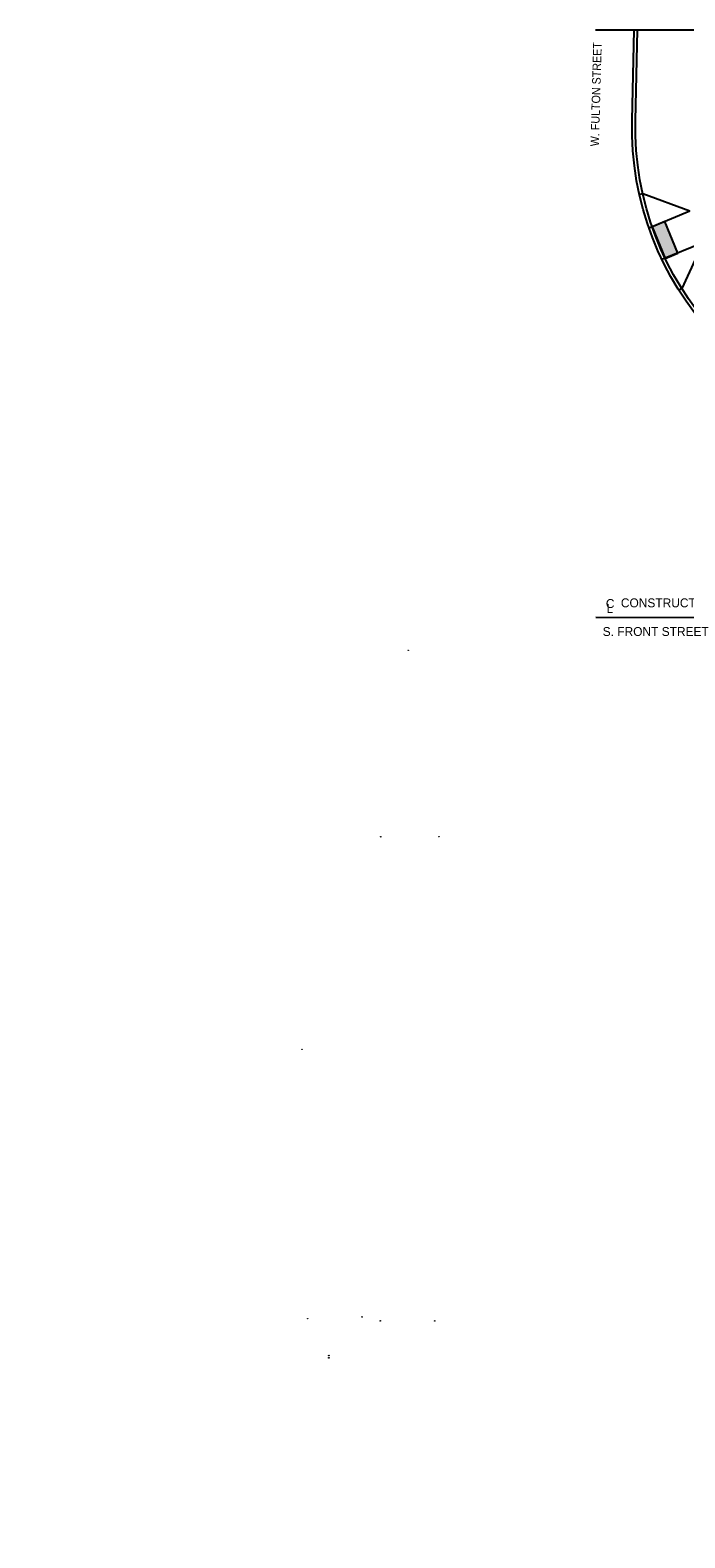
# Model space of a CAD drawing. Header units: feet. Extents: x 0 to 152508, y 0 to 59434.
# Tile 2 of 78: x 152220 to 152316, y 59202 to 59423. Entities that reach past the tile are written whole.
import ezdxf
from ezdxf import colors
from ezdxf.entities.mleader import LeaderData, LeaderLine
from ezdxf.math import Vec2, Vec3

# ---------------------------------------------------------------- set-up
doc = ezdxf.new("R2010")
doc.units = ezdxf.units.FT
doc.header["$LTSCALE"] = 0.1
doc.header["$MEASUREMENT"] = 0
doc.layers.add('Bridge plan$0$105523BT002 - TR_Turning_Path1', color=252, linetype='Continuous', lineweight=0, transparency=0.7)
for name, color, linetype, lineweight in [('Bridge plan$0$BR_P_Slab_Object', 2, 'Continuous', 30), ('Bridge plan$0$new FSB deck grid - PV_P_Curb', 1, 'Continuous', 13), ('Bridge plan$0$PV_P_Curb_Ramp', 252, 'Continuous', 13), ('Bridge plan$0$TR_Turning_Path1', 252, 'Continuous', 0), ('Bridge plan$0$TR_Turning_Path2', 252, 'Continuous', 0)]:
    doc.layers.add(name, color=color, linetype=linetype, lineweight=lineweight)
doc.layers.add('Trellis Base$0$L-ANNO-NOTE', color=30, linetype='Continuous')
doc.layers.add('Trellis Base$0$L-ANNO-STATION', color=253, linetype='Continuous')
doc.styles.add('Trellis Base$0$ARIAL', font='arial.ttf', dxfattribs={"width": 0.9})
doc.styles.add('Trellis Base$0$Slanted-Normal LS 0.50_0', font='font31.shx')

# ---------------------------------------------------------------- blocks, each defined once
blk = doc.blocks.new('Bridge plan$0$atelem')
at = {"layer": 'Bridge plan$0$105523BT002 - TR_Turning_Path1'}
blk.add_arc((0, 0), 0.0417, 0, 360, dxfattribs=at)
blk = doc.blocks.new('Bridge plan$0$atenv')
at = {"layer": 'Bridge plan$0$105523BT002 - TR_Turning_Path1'}
blk.add_arc((0, 0), 0.0417, 0, 360, dxfattribs=at)
blk = doc.blocks.new('Bridge plan$0$atenv_1')
at = {"layer": 'Bridge plan$0$105523BT002 - TR_Turning_Path1', "color": 3}
blk.add_arc((0, 0), 0.0417, 0, 360, dxfattribs=at)
blk = doc.blocks.new('Bridge plan$0$atelem_1')
at = {"layer": 'Bridge plan$0$105523BT002 - TR_Turning_Path1', "color": 6}
blk.add_arc((0, 0), 0.0417, 0, 360, dxfattribs=at)
blk = doc.blocks.new('Bridge plan')
at = {"layer": 'Bridge plan$0$PV_P_Curb_Ramp', "lineweight": -3}
h = blk.add_hatch(dxfattribs=at)
h.set_pattern_fill('DGN_TDOMEP', color=256, angle=197.3592, style=0, pattern_type=2)
h.set_pattern_definition([(316.72219, (1828055.3644, 711587.400948), (2.313635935, -2.14925904), [0.035952, -7.15446]), (17.3592, (1828055.39057, 711587.3763), (-0.116858, 0.373828), [0.037216, -0.354534]), (75.34836, (1828055.426095, 711587.387405), (0.39723897, 1.35524832), [0.036952, -3.658245]), (137.8301, (1828055.435442, 711587.423156), (-1.706012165, 1.518487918), [0.038626, -7.68667]), (197.3592, (1828055.4068, 711587.4491), (0.116858, -0.373828), [0.037216, -0.354534]), (259.45691, (1828055.371293, 711587.437983), (-0.14019053, -0.864538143), [0.037671, -7.496539]), (316.72219, (1828055.422829, 711587.214034), (2.313635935, -2.14925904), [0.035952, -7.15446]), (17.3592, (1828055.449, 711587.1894), (-0.116858, 0.373828), [0.037216, -0.354534]), (75.34836, (1828055.484524, 711587.20049), (0.39723897, 1.35524832), [0.036952, -3.658245]), (137.8301, (1828055.493871, 711587.236242), (-1.706012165, 1.518487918), [0.038626, -7.68667]), (197.3592, (1828055.46524, 711587.26217), (0.116858, -0.373828), [0.037216, -0.354534]), (259.45691, (1828055.429722, 711587.251069), (-0.14019053, -0.864538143), [0.037671, -7.496539]), (316.72219, (1828055.177446, 711587.342506), (2.313635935, -2.14925904), [0.035952, -7.15446]), (17.3592, (1828055.20362, 711587.31786), (-0.116858, 0.373828), [0.037216, -0.354534]), (75.34836, (1828055.23914, 711587.328964), (0.39723897, 1.35524832), [0.036952, -3.658245]), (137.8301, (1828055.248489, 711587.364714), (-1.706012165, 1.518487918), [0.038626, -7.68667]), (197.3592, (1828055.21986, 711587.39065), (0.116858, -0.373828), [0.037216, -0.354534]), (259.45691, (1828055.18434, 711587.379541), (-0.14019053, -0.864538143), [0.037671, -7.496539]), (316.72219, (1828055.235875, 711587.155593), (2.313635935, -2.14925904), [0.035952, -7.15446]), (17.3592, (1828055.26205, 711587.13095), (-0.116858, 0.373828), [0.037216, -0.354534]), (75.34836, (1828055.29757, 711587.14205), (0.39723897, 1.35524832), [0.036952, -3.658245]), (137.8301, (1828055.306918, 711587.1778), (-1.706012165, 1.518487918), [0.038626, -7.68667]), (197.3592, (1828055.2783, 711587.20373), (0.116858, -0.373828), [0.037216, -0.354534]), (259.45691, (1828055.242768, 711587.192627), (-0.14019053, -0.864538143), [0.037671, -7.496539]), (322.90267, (1828055.441524, 711587.21988), (1.58915423, -1.14465992), [0.016847, -3.352639]), (17.3592, (1828055.45496, 711587.2097), (-0.116858, 0.373828), [0.01567, -0.37608]), (77.6091, (1828055.46992, 711587.21439), (0.53742914, 2.21978621), [0.015789, -3.142094]), (133.9292, (1828055.4733, 711587.22981), (-0.4907648, 0.2569444), [0.017517, -0.858314]), (197.3592, (1828055.46115, 711587.24243), (0.116858, -0.373828), [0.01567, -0.37608]), (255.34836, (1828055.4462, 711587.237753), (-0.39723897, -1.35524832), [0.018476, -3.676721]), (322.90267, (1828055.25457, 711587.161437), (1.58915423, -1.14465992), [0.016847, -3.352639]), (17.3592, (1828055.268, 711587.15127), (-0.116858, 0.373828), [0.01567, -0.37608]), (77.6091, (1828055.282965, 711587.15595), (0.53742914, 2.21978621), [0.015789, -3.142094]), (133.9292, (1828055.28635, 711587.17137), (-0.4907648, 0.2569444), [0.017517, -0.858314]), (197.3592, (1828055.2742, 711587.184), (0.116858, -0.373828), [0.01567, -0.37608]), (255.34836, (1828055.259245, 711587.17931), (-0.39723897, -1.35524832), [0.018476, -3.676721]), (322.90267, (1828055.19614, 711587.34835), (1.58915423, -1.14465992), [0.016847, -3.352639]), (17.3592, (1828055.20958, 711587.3382), (-0.116858, 0.373828), [0.01567, -0.37608]), (77.6091, (1828055.224536, 711587.342864), (0.53742914, 2.21978621), [0.015789, -3.142094]), (133.9292, (1828055.22792, 711587.35829), (-0.4907648, 0.2569444), [0.017517, -0.858314]), (197.3592, (1828055.21577, 711587.3709), (0.116858, -0.373828), [0.01567, -0.37608]), (255.34836, (1828055.200815, 711587.366226), (-0.39723897, -1.35524832), [0.018476, -3.676721]), (322.90267, (1828055.383095, 711587.40679), (1.58915423, -1.14465992), [0.016847, -3.352639]), (17.3592, (1828055.39653, 711587.39663), (-0.116858, 0.373828), [0.01567, -0.37608]), (77.6091, (1828055.41149, 711587.401306), (0.53742914, 2.21978621), [0.015789, -3.142094]), (133.9292, (1828055.41488, 711587.41673), (-0.4907648, 0.2569444), [0.017517, -0.858314]), (197.3592, (1828055.40273, 711587.42934), (0.116858, -0.373828), [0.01567, -0.37608]), (255.34836, (1828055.38777, 711587.424667), (-0.39723897, -1.35524832), [0.018476, -3.676721])])
h.paths.add_polyline_path([(1828050.17, 711595.64), (1828052.07, 711591.01), (1828053.92, 711591.77), (1828052.02, 711596.4)])
at = {"layer": 'Bridge plan$0$BR_P_Slab_Object', "lineweight": -3}
for p, q in [((1828060.4, 711624.48), (1828041.83, 711624.48)), ((1828047.22, 711611.25), (1828047.52, 711624.48))]:
    blk.add_line(p, q, dxfattribs=at)
at = {"layer": 'Bridge plan$0$BR_P_Slab_Object', "lineweight": -3, "extrusion": (0, 0, -1)}
blk.add_arc((-1828092.21, 711610.23), 45, 273.4727, 1.2993, dxfattribs=at)
at = {"layer": 'Bridge plan$0$new FSB deck grid - PV_P_Curb', "lineweight": -3}
blk.add_line((1828047.72, 711611.24), (1828048.02, 711624.46), dxfattribs=at)
at = {"layer": 'Bridge plan$0$new FSB deck grid - PV_P_Curb', "lineweight": -3, "extrusion": (0, 0, -1)}
blk.add_arc((-1828092.21, 711610.23), 44.5, 273.7491, 1.2993, dxfattribs=at)
at = {"layer": 'Bridge plan$0$PV_P_Curb_Ramp', "lineweight": -3}
for p, q in [((1828048.79, 711600.48), (1828048.3, 711600.37)), ((1828055.72, 711597.92), (1828048.79, 711600.48)), ((1828055.72, 711597.92), (1828049.71, 711595.45)), ((1828057.62, 711593.3), (1828051.61, 711590.82)), ((1828057.62, 711593.3), (1828054.5, 711586.6)), ((1828054.5, 711586.6), (1828054.07, 711586.34))]:
    blk.add_line(p, q, dxfattribs=at)
at = {"layer": 'Bridge plan$0$PV_P_Curb_Ramp', "lineweight": -3, "flags": 128}
blk.add_lwpolyline([(1828050.17, 711595.64), (1828052.07, 711591.01), (1828053.92, 711591.77), (1828052.02, 711596.4), (1828050.17, 711595.64)], dxfattribs=at)
at = {"layer": 'Bridge plan$0$TR_Turning_Path1', "lineweight": -3}
for name, p, rotation in [('Bridge plan$0$atelem', (1828014.37, 711533.52), 89.94480044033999), ('Bridge plan$0$atelem', (1828014.37, 711533.52), 89.94480044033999), ('Bridge plan$0$atenv', (1828010.34, 711506.19), 81.7392783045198), ('Bridge plan$0$atenv', (1828010.34, 711506.19), 81.7392783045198), ('Bridge plan$0$atenv', (1828018.88, 711506.2), 81.7392783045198), ('Bridge plan$0$atenv', (1828018.88, 711506.2), 81.7392783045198), ('Bridge plan$0$atenv', (1828010.27, 711435.2), 81.7392783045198), ('Bridge plan$0$atenv', (1828018.27, 711435.19), 81.7392783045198)]:
    blk.add_blockref(name, p, dxfattribs=dict(at, rotation=rotation))
at = {"layer": 'Bridge plan$0$TR_Turning_Path2', "lineweight": -3, "rotation": 81.7392783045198}
for p in [(1827998.78, 711475.02), (1827998.78, 711475.02), (1828007.6, 711435.78)]:
    blk.add_blockref('Bridge plan$0$atenv_1', p, dxfattribs=at)
at = {"layer": 'Bridge plan$0$TR_Turning_Path2', "color": 3, "rotation": 81.7392783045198}
blk.add_blockref('Bridge plan$0$atenv_1', (1827999.61, 711435.52), dxfattribs=at)
at = {"layer": 'Bridge plan$0$TR_Turning_Path2', "color": 6}
for p, rotation in [((1828002.72, 711430.1), 90.13825599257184), ((1828002.72, 711430.1), 90.13825599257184), ((1828002.72, 711429.77), 89.944800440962)]:
    blk.add_blockref('Bridge plan$0$atelem_1', p, dxfattribs=dict(at, rotation=rotation))
blk = doc.blocks.new('Trellis Base')
at = {"layer": 'Trellis Base$0$L-ANNO-STATION'}
blk.add_lwpolyline([(152302.84, 59337.15), (152507.83, 59336.62)], dxfattribs=at)
blk.add_blockref('Bridge plan', (-1675739.06, -652201.26))
at = {"layer": 'Trellis Base$0$L-ANNO-STATION', "attachment_point": 1, "style": 'Trellis Base$0$Slanted-Normal LS 0.50_0'}
for s, insert, char_height in [('CONSTRUCTION', (152306.52, 59339.88), 1.3094), ('C', (152304.31, 59339.78), 1.31), ('L', (152304.42, 59339.04), 1.31), ('S. FRONT STREET', (152303.85, 59335.68), 1.3094)]:
    blk.add_mtext_dynamic_manual_height_columns(s, width=22.0282, gutter_width=6.55, heights=[0], dxfattribs=dict(at, insert=insert, char_height=char_height))
at = {"layer": 'Trellis Base$0$L-ANNO-NOTE'}
ml = blk.add_multileader_mtext('Standard', dxfattribs=at)
ml.set_content('W. FULTON STREET', color=11, style='Trellis Base$0$ARIAL')
ml.set_leader_properties()
ml.build(insert=Vec2(0, 0))
ml.multileader.update_dxf_attribs({"has_dogleg": 0, "dogleg_length": 0.36, "arrow_head_size": 1.25, "scale": 10})
ctx = ml.context
ctx.base_point, ctx.scale, ctx.char_height, ctx.arrow_head_size, ctx.landing_gap_size, ctx.plane_origin, ctx.plane_x_axis, ctx.plane_y_axis = Vec3(152302.68, 59405.68), 10, 1.25, 1.25, 0.5, Vec3(152306.82, 59400.89), Vec3(0.026785, 0.999641), Vec3(-0.999641, 0.026785)
notes = []
notes.append((ctx, [(0, (0, 0, 0), (0, 0), (1, 0), 1, [])]))
ctx.mtext.insert, ctx.mtext.text_direction, ctx.mtext.rotation, ctx.mtext.flow_direction = Vec3(152302.05, 59406.2), Vec3(0.026785, 0.999641), 1.544008, 5
ml = blk.add_multileader_mtext('Standard', dxfattribs=at)
ml.set_content('W. LIVINGSTON AVENUE', color=11, style='Trellis Base$0$ARIAL')
ml.set_leader_properties()
ml.build(insert=Vec2(0, 0))
ml.multileader.update_dxf_attribs({"has_dogleg": 0, "dogleg_length": 0.36, "arrow_head_size": 1.25, "scale": 10})
ctx = ml.context
ctx.base_point, ctx.scale, ctx.char_height, ctx.arrow_head_size, ctx.landing_gap_size, ctx.plane_origin, ctx.plane_x_axis, ctx.plane_y_axis = Vec3(152493.43, 59387.87), 10, 1.25, 1.25, 0.5, Vec3(152496.48, 59382.31), Vec3(0.234739, 0.972058), Vec3(-0.972058, 0.234739)
notes.append((ctx, [(0, (0, 0, 0), (0, 0), (1, 0), 1, [])]))
ctx.mtext.insert, ctx.mtext.text_direction, ctx.mtext.rotation, ctx.mtext.flow_direction = Vec3(152492.93, 59388.51), Vec3(0.234739, 0.972058), 1.333846, 5
ml = blk.add_multileader_mtext('Standard', dxfattribs=at)
ml.set_content('S. FRONT STREET', color=11, style='Trellis Base$0$ARIAL')
ml.set_leader_properties()
ml.build(insert=Vec2(0, 0))
ml.multileader.update_dxf_attribs({"has_dogleg": 0, "dogleg_length": 0.36, "arrow_head_size": 1.25, "scale": 10})
ctx = ml.context
ctx.base_point, ctx.scale, ctx.char_height, ctx.arrow_head_size, ctx.landing_gap_size, ctx.plane_origin = Vec3(152391.7, 59316.6), 10, 1.25, 1.25, 0.5, Vec3(152387.01, 59312.34)
notes.append((ctx, [(0, (0, 0, 0), (0, 0), (1, 0), 1, [])]))
ctx.mtext.insert, ctx.mtext.flow_direction = Vec3(152392.2, 59317.24), 5
for ctx, leaders in notes:
    for number, flags, end, landing, length, lines in leaders:
        leader = LeaderData()
        leader.index, (leader.has_last_leader_line, leader.has_dogleg_vector, leader.attachment_direction) = number, flags
        leader.last_leader_point, leader.dogleg_vector, leader.dogleg_length = Vec3(end), Vec3(landing), length
        for number, points, colour, breaks in lines:
            line = LeaderLine()
            line.index, line.vertices, line.color, line.breaks = number, Vec3.list(points), colors.encode_raw_color(colour), breaks
            leader.lines.append(line)
        ctx.leaders.append(leader)

msp = doc.modelspace()

# ---------------------------------------------------------------- block references
msp.add_blockref('Trellis Base', (0, 0))

doc.saveas('drawing.dxf')
